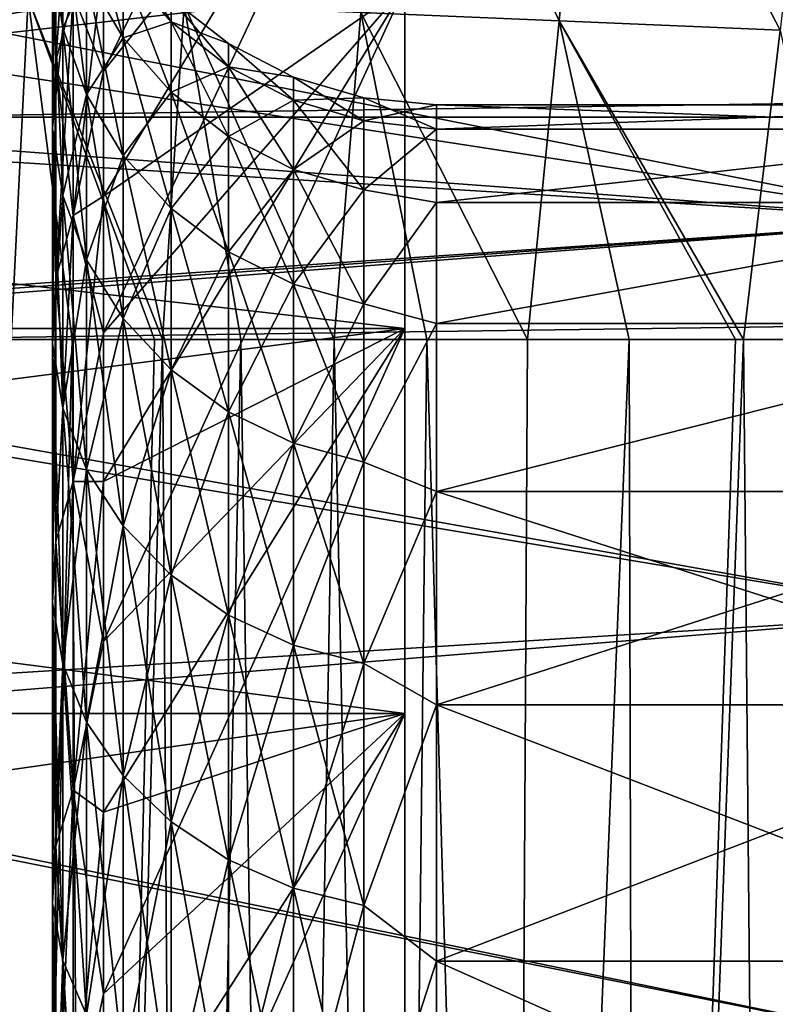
# Model space of a CAD drawing. Header units: metres. Extents: x -36 to 82, y -104 to 104.
# Tile 211 of 245: x -14.39 to -13.02, y 84.11 to 85.9. Entities that reach past the tile are written whole.
import ezdxf

# ---------------------------------------------------------------- set-up
doc = ezdxf.new("R2010")
doc.units = ezdxf.units.M
doc.layers.add('solid_FIT-SHOWER-153_SW0001', color=7, linetype='CONTINUOUS')

msp = doc.modelspace()

# ---------------------------------------------------------------- linework, layer by layer
at = {"layer": 'solid_FIT-SHOWER-153_SW0001'}
for points in [[(-13.693747, 86.943962, -4.18164), (-14.242229, 86.015961, -3.941639), (-14.242229, 85.811089, -4.403818)], [(-13.693747, 86.499451, -5.154951), (-13.693747, 86.943962, -4.18164), (-14.242229, 85.811089, -4.403818)], [(-13.412846, 85.902779, -16.277506), (-13.773928, 85.917984, -15.718508), (-13.72133, 86.57338, -15.751662)], [(-13.351336, 86.541374, -16.308607), (-13.412846, 85.902779, -16.277506), (-13.72133, 86.57338, -15.751662)], [(-13.010846, 85.885887, -16.774422), (-13.412846, 85.902779, -16.277506), (-13.351336, 86.541374, -16.308607)], [(-12.94125, 86.50602, -16.80117), (-13.010846, 85.885887, -16.774422), (-13.351336, 86.541374, -16.308607)], [(-13.693747, 86.499451, 5.154951), (-14.242229, 85.583786, 4.855386), (-14.242229, 85.811089, 4.403818)], [(-13.693747, 86.499451, 5.154951), (-13.693747, 85.964211, 6.08204), (-14.242229, 85.583786, 4.855386)], [(-13.693747, 86.499451, 5.154951), (-14.242229, 85.811089, 4.403818), (-14.242229, 86.015961, 3.941639)], [(-13.693747, 86.499451, -5.154951), (-14.242229, 85.811089, -4.403818), (-14.242229, 85.583786, -4.855386)], [(-13.693747, 86.499451, -5.154951), (-14.242229, 85.583786, -4.855386), (-14.242229, 85.334602, -5.295258)], [(-13.693747, 85.964211, -6.08204), (-13.693747, 86.499451, -5.154951), (-14.242229, 85.334602, -5.295258)], [(-14.297119, 86.267715, -2.86806), (-14.328734, 86.143555, -2.831603), (-14.328734, 85.830727, -3.735459)], [(-14.297119, 85.950859, -3.783554), (-14.297119, 86.267715, -2.86806), (-14.328734, 85.830727, -3.735459)], [(-14.335262, 86.238403, -1.876923), (-14.316468, 86.108902, -1.851965), (-14.316468, 85.889351, -2.756963)], [(-14.335262, 86.015892, -2.794118), (-14.335262, 86.238403, -1.876923), (-14.316468, 85.889351, -2.756963)], [(-12.693747, 86.174553, -6.217091), (-15.550941, 86.177788, -6.212125), (-15.524529, 85.748703, -6.834577)], [(-15.699592, 86.1334, 6.280735), (-12.693747, 86.174568, 6.217069), (-12.693747, 85.539276, 7.10923)], [(-12.693747, 85.539261, -7.109248), (-12.693747, 86.174553, -6.217091), (-15.524529, 85.748703, -6.834577)], [(-14.69432, 85.727516, 16.90811), (14.694355, 85.726715, 16.90811), (14.693936, 86.147354, 16.90811)], [(-14.693913, 86.147255, 16.90811), (-14.69432, 85.727516, 16.90811), (14.693936, 86.147354, 16.90811)], [(-14.328734, 86.143555, 2.831603), (-14.328734, 85.830727, 3.735459), (-14.335262, 86.015892, 2.794118)], [(-14.328734, 86.143555, -2.831603), (-14.335262, 86.015892, -2.794118), (-14.335262, 85.707207, -3.686009)], [(-14.328734, 85.830727, -3.735459), (-14.328734, 86.143555, -2.831603), (-14.335262, 85.707207, -3.686009)], [(-14.297119, 85.950859, 3.783554), (-14.328734, 85.830727, 3.735459), (-14.328734, 86.143555, 2.831603)], [(-15.699701, 86.004257, 6.474492), (-15.699592, 86.1334, 6.280735), (-12.693747, 85.539276, 7.10923)], [(-14.335262, 86.015892, 2.794118), (-14.316468, 85.889351, 2.756963), (-14.316468, 86.108902, 1.851965)], [(-14.316468, 86.108902, 1.851965), (-14.316468, 85.889351, 2.756963), (-14.27303, 85.985252, 1.828132)], [(-14.316468, 86.108902, -1.851965), (-14.27303, 85.985252, -1.828132), (-14.27303, 85.768524, -2.721485)], [(-14.316468, 85.889351, -2.756963), (-14.316468, 86.108902, -1.851965), (-14.27303, 85.768524, -2.721485)], [(-14.27303, 86.116074, -0.918224), (-14.206524, 86.001175, -0.907252), (-14.206524, 85.871918, -1.806289)], [(-14.27303, 85.985252, -1.828132), (-14.27303, 86.116074, -0.918224), (-14.206524, 85.871918, -1.806289)], [(-14.119356, 85.900902, -0.897677), (-14.206524, 86.044395), (-14.119356, 85.943665)], [(-14.206524, 86.001175, -0.907252), (-14.206524, 86.044395), (-14.119356, 85.900902, -0.897677)], [(-14.335262, 86.015892, 2.794118), (-14.335262, 85.707207, 3.686009), (-14.316468, 85.889351, 2.756963)], [(-14.328734, 85.830727, 3.735459), (-14.335262, 85.707207, 3.686009), (-14.335262, 86.015892, 2.794118)], [(-14.335262, 86.015892, -2.794118), (-14.316468, 85.889351, -2.756963), (-14.316468, 85.58477, -3.636994)], [(-14.335262, 85.707207, -3.686009), (-14.335262, 86.015892, -2.794118), (-14.316468, 85.58477, -3.636994)], [(-14.242229, 86.015961, 3.941639), (-14.242229, 85.811089, 4.403818), (-14.297119, 85.950859, 3.783554)], [(-14.242229, 86.015961, -3.941639), (-14.297119, 85.950859, -3.783554), (-14.297119, 85.548416, -4.664783)], [(-14.242229, 85.811089, -4.403818), (-14.242229, 86.015961, -3.941639), (-14.297119, 85.548416, -4.664783)], [(-15.699807, 85.725479, 6.865898), (-15.699701, 86.004257, 6.474492), (-12.693747, 85.539276, 7.10923)], [(-14.27303, 85.985252, 1.828132), (-14.206524, 85.871918, 1.806289), (-14.206524, 86.001175, 0.907252)], [(-14.206524, 86.001175, 0.907252), (-14.119356, 85.900902, 0.897677), (-14.119356, 85.943665)], [(-14.206524, 86.001175, 0.907252), (-14.206524, 85.871918, 1.806289), (-14.119356, 85.900902, 0.897677)], [(-14.206524, 86.001175, -0.907252), (-14.119356, 85.900902, -0.897677), (-14.119356, 85.773003, -1.787225)], [(-14.206524, 85.871918, -1.806289), (-14.206524, 86.001175, -0.907252), (-14.119356, 85.773003, -1.787225)], [(-14.316468, 85.889351, 2.756963), (-14.27303, 85.768524, 2.721485), (-14.27303, 85.985252, 1.828132)], [(-14.27303, 85.985252, 1.828132), (-14.27303, 85.768524, 2.721485), (-14.206524, 85.871918, 1.806289)], [(-14.27303, 85.985252, -1.828132), (-14.206524, 85.871918, -1.806289), (-14.206524, 85.657776, -2.688967)], [(-14.27303, 85.768524, -2.721485), (-14.27303, 85.985252, -1.828132), (-14.206524, 85.657776, -2.688967)], [(-19.116396, 85.964211, -6.08204), (-13.693747, 85.964211, -6.08204), (-13.693747, 85.34288, -6.954561)], [(-19.116396, 85.34288, -6.954561), (-19.116396, 85.964211, -6.08204), (-13.693747, 85.34288, -6.954561)], [(-19.116396, 85.34288, 6.954561), (-13.693747, 85.34288, 6.954561), (-13.693747, 85.964211, 6.08204)], [(-19.116396, 85.964211, 6.08204), (-19.116396, 85.34288, 6.954561), (-13.693747, 85.964211, 6.08204)], [(-13.693747, 85.964211, 6.08204), (-14.242229, 85.06414, 5.722373), (-14.242229, 85.334602, 5.295258)], [(-13.693747, 85.964211, 6.08204), (-13.693747, 85.34288, 6.954561), (-14.242229, 85.06414, 5.722373)], [(-13.693747, 85.964211, 6.08204), (-14.242229, 85.334602, 5.295258), (-14.242229, 85.583786, 4.855386)], [(-13.693747, 85.964211, -6.08204), (-14.242229, 85.334602, -5.295258), (-14.242229, 85.06414, -5.722373)], [(-13.693747, 85.964211, -6.08204), (-14.242229, 85.06414, -5.722373), (-14.242229, 84.773041, -6.135703)], [(-13.693747, 85.34288, -6.954561), (-13.693747, 85.964211, -6.08204), (-14.242229, 84.773041, -6.135703)], [(-14.37919, 85.943756, -14.400915), (-14.410231, 85.322693, -14.365472), (-14.627048, 85.954437, -13.635869)], [(-14.37919, 85.943756, -14.400915), (-14.29897, 85.322693, -14.663753), (-14.410231, 85.322693, -14.365472)], [(-14.37919, 85.943756, -14.400915), (-14.134722, 85.322678, -15.056329), (-14.149725, 85.322678, -15.022568)], [(-14.095475, 85.93161, -15.094059), (-14.134722, 85.322678, -15.056329), (-14.37919, 85.943756, -14.400915)], [(-14.37919, 85.943756, -14.400915), (-14.149725, 85.322678, -15.022568), (-14.29897, 85.322693, -14.663753)], [(-14.297119, 85.950859, 3.783554), (-14.297119, 85.548416, 4.664783), (-14.328734, 85.830727, 3.735459)], [(-14.297119, 85.950859, -3.783554), (-14.328734, 85.830727, -3.735459), (-14.328734, 85.433395, -4.605486)], [(-14.297119, 85.548416, -4.664783), (-14.297119, 85.950859, -3.783554), (-14.328734, 85.433395, -4.605486)], [(-14.242229, 85.811089, 4.403818), (-14.297119, 85.548416, 4.664783), (-14.297119, 85.950859, 3.783554)], [(-14.119356, 85.943665), (-14.119356, 85.900902, 0.897677), (-14.014685, 85.861267)], [(-14.014685, 85.818878, -0.889845), (-14.119356, 85.943665), (-14.014685, 85.861267)], [(-14.119356, 85.900902, -0.897677), (-14.119356, 85.943665), (-14.014685, 85.818878, -0.889845)], [(-14.095475, 85.93161, -15.094059), (-13.992446, 85.322678, -15.358039), (-14.134722, 85.322678, -15.056329)], [(-13.773928, 85.917984, -15.718508), (-13.822461, 85.322693, -15.679967), (-14.095475, 85.93161, -15.094059)], [(-14.095475, 85.93161, -15.094059), (-13.822461, 85.322693, -15.679967), (-13.992446, 85.322678, -15.358039)], [(-13.773928, 85.917984, -15.718508), (-13.653611, 85.322701, -15.964946), (-13.822461, 85.322693, -15.679967)], [(-13.412846, 85.902779, -16.277506), (-13.470812, 85.322716, -16.240723), (-13.773928, 85.917984, -15.718508)], [(-13.773928, 85.917984, -15.718508), (-13.470812, 85.322716, -16.240723), (-13.653611, 85.322701, -15.964946)], [(-14.206524, 85.871918, 1.806289), (-14.119356, 85.773003, 1.787225), (-14.119356, 85.900902, 0.897677)], [(-14.119356, 85.900902, 0.897677), (-14.014685, 85.818878, 0.889845), (-14.014685, 85.861267)], [(-14.119356, 85.900902, 0.897677), (-14.119356, 85.773003, 1.787225), (-14.014685, 85.818878, 0.889845)], [(-14.119356, 85.900902, -0.897677), (-14.014685, 85.818878, -0.889845), (-14.014685, 85.692093, -1.771631)], [(-14.119356, 85.773003, -1.787225), (-14.119356, 85.900902, -0.897677), (-14.014685, 85.692093, -1.771631)], [(-13.412846, 85.902779, -16.277506), (-13.285847, 85.322716, -16.490482), (-13.470812, 85.322716, -16.240723)], [(-13.412846, 85.902779, -16.277506), (-13.077535, 85.322716, -16.741922), (-13.092236, 85.322716, -16.725111)], [(-13.010846, 85.885887, -16.774422), (-13.077535, 85.322716, -16.741922), (-13.412846, 85.902779, -16.277506)], [(-13.412846, 85.902779, -16.277506), (-13.092236, 85.322716, -16.725111), (-13.285847, 85.322716, -16.490482)], [(-14.335262, 85.707207, 3.686009), (-14.316468, 85.58477, 3.636994), (-14.316468, 85.889351, 2.756963)], [(-14.316468, 85.889351, 2.756963), (-14.316468, 85.58477, 3.636994), (-14.27303, 85.768524, 2.721485)], [(-14.316468, 85.889351, -2.756963), (-14.27303, 85.768524, -2.721485), (-14.27303, 85.467865, -3.590191)], [(-14.316468, 85.58477, -3.636994), (-14.316468, 85.889351, -2.756963), (-14.27303, 85.467865, -3.590191)], [(-14.27303, 85.768524, 2.721485), (-14.206524, 85.657776, 2.688967), (-14.206524, 85.871918, 1.806289)], [(-14.206524, 85.871918, 1.806289), (-14.206524, 85.657776, 2.688967), (-14.119356, 85.773003, 1.787225)], [(-14.206524, 85.871918, -1.806289), (-14.119356, 85.773003, -1.787225), (-14.119356, 85.561127, -2.660587)], [(-14.206524, 85.657776, -2.688967), (-14.206524, 85.871918, -1.806289), (-14.119356, 85.561127, -2.660587)], [(-13.010846, 85.885887, -16.774422), (-12.889611, 85.322716, -16.945568), (-13.077535, 85.322716, -16.741922)], [(-14.014685, 85.861267), (-14.014685, 85.818878, 0.889845), (-13.896299, 85.800194)], [(-13.896299, 85.75808, -0.884039), (-14.014685, 85.861267), (-13.896299, 85.800194)], [(-14.014685, 85.818878, -0.889845), (-14.014685, 85.861267), (-13.896299, 85.75808, -0.884039)], [(-14.328734, 85.830727, 3.735459), (-14.328734, 85.433395, 4.605486), (-14.335262, 85.707207, 3.686009)], [(-14.328734, 85.830727, -3.735459), (-14.335262, 85.707207, -3.686009), (-14.335262, 85.31514, -4.544518)], [(-14.328734, 85.433395, -4.605486), (-14.328734, 85.830727, -3.735459), (-14.335262, 85.31514, -4.544518)], [(-14.297119, 85.548416, 4.664783), (-14.328734, 85.433395, 4.605486), (-14.328734, 85.830727, 3.735459)], [(-14.119356, 85.773003, 1.787225), (-14.014685, 85.692093, 1.771631), (-14.014685, 85.818878, 0.889845)], [(-14.014685, 85.818878, 0.889845), (-13.896299, 85.75808, 0.884039), (-13.896299, 85.800194)], [(-14.014685, 85.818878, 0.889845), (-14.014685, 85.692093, 1.771631), (-13.896299, 85.75808, 0.884039)], [(-14.014685, 85.818878, -0.889845), (-13.896299, 85.75808, -0.884039), (-13.896299, 85.632126, -1.760073)], [(-14.014685, 85.692093, -1.771631), (-14.014685, 85.818878, -0.889845), (-13.896299, 85.632126, -1.760073)], [(-14.242229, 85.811089, 4.403818), (-14.242229, 85.583786, 4.855386), (-14.297119, 85.548416, 4.664783)], [(-14.242229, 85.583786, -4.855386), (-14.242229, 85.811089, -4.403818), (-14.297119, 85.548416, -4.664783)], [(-13.896299, 85.800194), (-13.896299, 85.75808, 0.884039), (-13.768488, 85.76265)], [(-13.768488, 85.720711, -0.880471), (-13.896299, 85.800194), (-13.768488, 85.76265)], [(-13.896299, 85.75808, -0.884039), (-13.896299, 85.800194), (-13.768488, 85.720711, -0.880471)], [(-14.316468, 85.58477, 3.636994), (-14.27303, 85.467865, 3.590191), (-14.27303, 85.768524, 2.721485)], [(-14.27303, 85.768524, 2.721485), (-14.27303, 85.467865, 3.590191), (-14.206524, 85.657776, 2.688967)], [(-14.27303, 85.768524, -2.721485), (-14.206524, 85.657776, -2.688967), (-14.206524, 85.36071, -3.547293)], [(-14.27303, 85.467865, -3.590191), (-14.27303, 85.768524, -2.721485), (-14.206524, 85.36071, -3.547293)], [(-14.206524, 85.657776, 2.688967), (-14.119356, 85.561127, 2.660587), (-14.119356, 85.773003, 1.787225)], [(-14.119356, 85.773003, 1.787225), (-14.119356, 85.561127, 2.660587), (-14.014685, 85.692093, 1.771631)], [(-14.119356, 85.773003, -1.787225), (-14.014685, 85.692093, -1.771631), (-14.014685, 85.482071, -2.637374)], [(-14.119356, 85.561127, -2.660587), (-14.119356, 85.773003, -1.787225), (-14.014685, 85.482071, -2.637374)], [(-12.693747, 85.539261, -7.109248), (-15.524529, 85.748703, -6.834577), (-15.498741, 85.346916, -7.347245)], [(-14.014685, 85.692093, 1.771631), (-13.896299, 85.632126, 1.760073), (-13.896299, 85.75808, 0.884039)], [(-13.896299, 85.75808, 0.884039), (-13.768488, 85.720711, 0.880471), (-13.768488, 85.76265)], [(-13.896299, 85.75808, 0.884039), (-13.896299, 85.632126, 1.760073), (-13.768488, 85.720711, 0.880471)], [(-13.896299, 85.75808, -0.884039), (-13.768488, 85.720711, -0.880471), (-13.768488, 85.595261, -1.752968)], [(-13.896299, 85.632126, -1.760073), (-13.896299, 85.75808, -0.884039), (-13.768488, 85.595261, -1.752968)], [(-13.768488, 85.76265), (-13.636012, 85.75), (-13.636012, 85.70546, -0.906659)], [(-13.768488, 85.76265), (-13.768488, 85.720711, 0.880471), (-13.636012, 85.75)], [(-13.768488, 85.720711, -0.880471), (-13.768488, 85.76265), (-13.636012, 85.70546, -0.906659)], [(-13.768488, 85.720711, 0.880471), (-13.636012, 85.70546, 0.906659), (-13.636012, 85.75)], [(-13.636012, 85.75), (-12.424686, 85.75), (-12.424686, 85.705429, -0.906927)], [(-13.636012, 85.70546, 0.906659), (-12.424686, 85.75), (-13.636012, 85.75)], [(-12.424686, 85.70546, 0.906649), (-12.424686, 85.75), (-13.636012, 85.70546, 0.906659)], [(-13.636012, 85.70546, -0.906659), (-13.636012, 85.75), (-12.424686, 85.705429, -0.906927)], [(-15.699807, 85.725479, 6.865898), (-12.693747, 85.539276, 7.10923), (-15.699442, 85.322784, 7.376215)], [(-14.69432, 85.727516, 16.90811), (-14.693858, 85.322571, 16.90811), (14.694355, 85.726715, 16.90811)], [(-14.693858, 85.322571, 16.90811), (14.693883, 85.322571, 16.90811), (14.694355, 85.726715, 16.90811)], [(-13.896299, 85.632126, 1.760073), (-13.768488, 85.595261, 1.752968), (-13.768488, 85.720711, 0.880471)], [(-13.768488, 85.595261, -1.752968), (-13.768488, 85.720711, -0.880471), (-13.636012, 85.70546, -0.906659)], [(-13.768488, 85.720711, 0.880471), (-13.768488, 85.595261, 1.752968), (-13.636012, 85.70546, 0.906659)], [(-14.335262, 85.707207, 3.686009), (-14.335262, 85.31514, 4.544518), (-14.316468, 85.58477, 3.636994)], [(-14.328734, 85.433395, 4.605486), (-14.335262, 85.31514, 4.544518), (-14.335262, 85.707207, 3.686009)], [(-14.335262, 85.707207, -3.686009), (-14.316468, 85.58477, -3.636994), (-14.316468, 85.197914, -4.484088)], [(-14.335262, 85.31514, -4.544518), (-14.335262, 85.707207, -3.686009), (-14.316468, 85.197914, -4.484088)], [(-13.768488, 85.595261, -1.752968), (-13.636012, 85.70546, -0.906659), (-13.636012, 85.572266, -1.804585)], [(-13.768488, 85.595261, 1.752968), (-13.636012, 85.572266, 1.804585), (-13.636012, 85.70546, 0.906659)], [(-13.636012, 85.572266, -1.804585), (-13.636012, 85.70546, -0.906659), (-12.424686, 85.705429, -0.906927)], [(-12.424686, 85.70546, 0.906649), (-13.636012, 85.70546, 0.906659), (-13.636012, 85.572266, 1.804585)], [(-12.424686, 85.572266, 1.804567), (-12.424686, 85.70546, 0.906649), (-13.636012, 85.572266, 1.804585)], [(-13.636012, 85.572266, -1.804585), (-12.424686, 85.705429, -0.906927), (-12.424686, 85.572197, -1.804914)], [(-14.119356, 85.561127, 2.660587), (-14.014685, 85.482071, 2.637374), (-14.014685, 85.692093, 1.771631)], [(-14.014685, 85.692093, 1.771631), (-14.014685, 85.482071, 2.637374), (-13.896299, 85.632126, 1.760073)], [(-14.014685, 85.692093, -1.771631), (-13.896299, 85.632126, -1.760073), (-13.896299, 85.42347, -2.620167)], [(-14.014685, 85.482071, -2.637374), (-14.014685, 85.692093, -1.771631), (-13.896299, 85.42347, -2.620167)], [(-14.27303, 85.467865, 3.590191), (-14.206524, 85.36071, 3.547293), (-14.206524, 85.657776, 2.688967)], [(-14.206524, 85.657776, 2.688967), (-14.206524, 85.36071, 3.547293), (-14.119356, 85.561127, 2.660587)], [(-14.206524, 85.657776, -2.688967), (-14.119356, 85.561127, -2.660587), (-14.119356, 85.267197, -3.509855)], [(-14.206524, 85.36071, -3.547293), (-14.206524, 85.657776, -2.688967), (-14.119356, 85.267197, -3.509855)], [(-14.014685, 85.482071, 2.637374), (-13.896299, 85.42347, 2.620167), (-13.896299, 85.632126, 1.760073)], [(-13.896299, 85.632126, 1.760073), (-13.896299, 85.42347, 2.620167), (-13.768488, 85.595261, 1.752968)], [(-13.896299, 85.632126, -1.760073), (-13.768488, 85.595261, -1.752968), (-13.768488, 85.387451, -2.60959)], [(-13.896299, 85.42347, -2.620167), (-13.896299, 85.632126, -1.760073), (-13.768488, 85.387451, -2.60959)], [(-13.896299, 85.42347, 2.620167), (-13.768488, 85.387451, 2.60959), (-13.768488, 85.595261, 1.752968)], [(-13.768488, 85.387451, -2.60959), (-13.768488, 85.595261, -1.752968), (-13.636012, 85.572266, -1.804585)], [(-13.768488, 85.595261, 1.752968), (-13.768488, 85.387451, 2.60959), (-13.636012, 85.572266, 1.804585)], [(-14.335262, 85.31514, 4.544518), (-14.316468, 85.197914, 4.484088), (-14.316468, 85.58477, 3.636994)], [(-14.316468, 85.58477, 3.636994), (-14.316468, 85.197914, 4.484088), (-14.27303, 85.467865, 3.590191)], [(-14.316468, 85.58477, -3.636994), (-14.27303, 85.467865, -3.590191), (-14.27303, 85.085983, -4.426384)], [(-14.316468, 85.197914, -4.484088), (-14.316468, 85.58477, -3.636994), (-14.27303, 85.085983, -4.426384)], [(-14.242229, 85.583786, 4.855386), (-14.242229, 85.334602, 5.295258), (-14.297119, 85.548416, 4.664783)], [(-14.242229, 85.583786, -4.855386), (-14.297119, 85.548416, -4.664783), (-14.297119, 85.064026, -5.503767)], [(-14.242229, 85.334602, -5.295258), (-14.242229, 85.583786, -4.855386), (-14.297119, 85.064026, -5.503767)], [(-13.768488, 85.387451, -2.60959), (-13.636012, 85.572266, -1.804585), (-13.636012, 85.3517, -2.685133)], [(-13.768488, 85.387451, 2.60959), (-13.636012, 85.3517, 2.685133), (-13.636012, 85.572266, 1.804585)], [(-13.636012, 85.3517, -2.685133), (-13.636012, 85.572266, -1.804585), (-12.424686, 85.572197, -1.804914)], [(-12.424686, 85.572266, 1.804567), (-13.636012, 85.572266, 1.804585), (-13.636012, 85.3517, 2.685133)], [(-12.424686, 85.351707, 2.685106), (-12.424686, 85.572266, 1.804567), (-13.636012, 85.3517, 2.685133)], [(-13.636012, 85.3517, -2.685133), (-12.424686, 85.572197, -1.804914), (-12.424686, 85.351616, -2.685406)], [(-14.206524, 85.36071, 3.547293), (-14.119356, 85.267197, 3.509855), (-14.119356, 85.561127, 2.660587)], [(-14.119356, 85.561127, 2.660587), (-14.119356, 85.267197, 3.509855), (-14.014685, 85.482071, 2.637374)], [(-14.119356, 85.561127, -2.660587), (-14.014685, 85.482071, -2.637374), (-14.014685, 85.190697, -3.479231)], [(-14.119356, 85.267197, -3.509855), (-14.119356, 85.561127, -2.660587), (-14.014685, 85.190697, -3.479231)], [(-12.693747, 85.539276, 7.10923), (-12.693747, 84.822662, 7.936072), (-15.699442, 85.322784, 7.376215)], [(-12.693747, 85.539261, -7.109248), (-15.498741, 85.346916, -7.347245), (-15.497155, 85.323006, -7.375944)], [(-12.693747, 84.822647, -7.936086), (-12.693747, 85.539261, -7.109248), (-15.497155, 85.323006, -7.375944)], [(-14.297119, 85.548416, 4.664783), (-14.297119, 85.064026, 5.503767), (-14.328734, 85.433395, 4.605486)], [(-14.297119, 85.548416, -4.664783), (-14.328734, 85.433395, -4.605486), (-14.328734, 84.95517, -5.433805)], [(-14.297119, 85.064026, -5.503767), (-14.297119, 85.548416, -4.664783), (-14.328734, 84.95517, -5.433805)], [(-14.242229, 85.334602, 5.295258), (-14.297119, 85.064026, 5.503767), (-14.297119, 85.548416, 4.664783)], [(-14.119356, 85.267197, 3.509855), (-14.014685, 85.190697, 3.479231), (-14.014685, 85.482071, 2.637374)], [(-14.014685, 85.482071, 2.637374), (-14.014685, 85.190697, 3.479231), (-13.896299, 85.42347, 2.620167)], [(-14.014685, 85.482071, -2.637374), (-13.896299, 85.42347, -2.620167), (-13.896299, 85.134003, -3.456532)], [(-14.014685, 85.190697, -3.479231), (-14.014685, 85.482071, -2.637374), (-13.896299, 85.134003, -3.456532)], [(-14.316468, 85.197914, 4.484088), (-14.27303, 85.085983, 4.426384), (-14.27303, 85.467865, 3.590191)], [(-14.27303, 85.467865, 3.590191), (-14.27303, 85.085983, 4.426384), (-14.206524, 85.36071, 3.547293)], [(-14.27303, 85.467865, -3.590191), (-14.206524, 85.36071, -3.547293), (-14.206524, 84.983398, -4.373495)], [(-14.27303, 85.085983, -4.426384), (-14.27303, 85.467865, -3.590191), (-14.206524, 84.983398, -4.373495)], [(-14.328734, 85.433395, 4.605486), (-14.328734, 84.95517, 5.433805), (-14.335262, 85.31514, 4.544518)], [(-14.328734, 85.433395, -4.605486), (-14.335262, 85.31514, -4.544518), (-14.335262, 84.843239, -5.361873)], [(-14.328734, 84.95517, -5.433805), (-14.328734, 85.433395, -4.605486), (-14.335262, 84.843239, -5.361873)], [(-14.297119, 85.064026, 5.503767), (-14.328734, 84.95517, 5.433805), (-14.328734, 85.433395, 4.605486)], [(-14.014685, 85.190697, 3.479231), (-13.896299, 85.134003, 3.456532), (-13.896299, 85.42347, 2.620167)], [(-13.896299, 85.42347, 2.620167), (-13.896299, 85.134003, 3.456532), (-13.768488, 85.387451, 2.60959)], [(-13.896299, 85.42347, -2.620167), (-13.768488, 85.387451, -2.60959), (-13.768488, 85.099144, -3.442579)], [(-13.896299, 85.134003, -3.456532), (-13.896299, 85.42347, -2.620167), (-13.768488, 85.099144, -3.442579)], [(-13.896299, 85.134003, 3.456532), (-13.768488, 85.099144, 3.442579), (-13.768488, 85.387451, 2.60959)], [(-13.768488, 85.099144, -3.442579), (-13.768488, 85.387451, -2.60959), (-13.636012, 85.3517, -2.685133)], [(-13.768488, 85.387451, 2.60959), (-13.768488, 85.099144, 3.442579), (-13.636012, 85.3517, 2.685133)], [(-14.27303, 85.085983, 4.426384), (-14.206524, 84.983398, 4.373495), (-14.206524, 85.36071, 3.547293)], [(-14.206524, 85.36071, 3.547293), (-14.206524, 84.983398, 4.373495), (-14.119356, 85.267197, 3.509855)], [(-14.206524, 85.36071, -3.547293), (-14.119356, 85.267197, -3.509855), (-14.119356, 84.89386, -4.327336)], [(-14.206524, 84.983398, -4.373495), (-14.206524, 85.36071, -3.547293), (-14.119356, 84.89386, -4.327336)], [(-19.116396, 85.34288, -6.954561), (-13.693747, 85.34288, -6.954561), (-13.693747, 84.641953, -7.763443)], [(-19.116396, 84.641953, -7.763443), (-19.116396, 85.34288, -6.954561), (-13.693747, 84.641953, -7.763443)], [(-19.116396, 84.641953, 7.763443), (-13.693747, 84.641953, 7.763443), (-13.693747, 85.34288, 6.954561)], [(-19.116396, 85.34288, 6.954561), (-19.116396, 84.641953, 7.763443), (-13.693747, 85.34288, 6.954561)], [(-14.242229, 85.334602, 5.295258), (-14.242229, 85.06414, 5.722373), (-14.297119, 85.064026, 5.503767)], [(-14.242229, 85.06414, -5.722373), (-14.242229, 85.334602, -5.295258), (-14.297119, 85.064026, -5.503767)], [(-13.693747, 85.34288, 6.954561), (-14.242229, 84.462006, 6.534251), (-14.242229, 84.773041, 6.135703)], [(-13.693747, 85.34288, 6.954561), (-13.693747, 84.641953, 7.763443), (-14.242229, 84.462006, 6.534251)], [(-13.693747, 85.34288, 6.954561), (-14.242229, 84.773041, 6.135703), (-14.242229, 85.06414, 5.722373)], [(-13.693747, 85.34288, -6.954561), (-14.242229, 84.773041, -6.135703), (-14.242229, 84.462006, -6.534251)], [(-13.693747, 85.34288, -6.954561), (-14.242229, 84.462006, -6.534251), (-14.242229, 84.131798, -6.917057)], [(-13.693747, 84.641953, -7.763443), (-13.693747, 85.34288, -6.954561), (-14.242229, 84.131798, -6.917057)], [(-13.768488, 85.099144, -3.442579), (-13.636012, 85.3517, -2.685133), (-13.636012, 85.045883, -3.539822)], [(-13.768488, 85.099144, 3.442579), (-13.636012, 85.045883, 3.539822), (-13.636012, 85.3517, 2.685133)], [(-12.424686, 85.351707, 2.685106), (-13.636012, 85.3517, 2.685133), (-13.636012, 85.045883, 3.539822)], [(-12.424686, 85.045898, 3.539786), (-12.424686, 85.351707, 2.685106), (-13.636012, 85.045883, 3.539822)], [(-13.636012, 85.045883, -3.539822), (-13.636012, 85.3517, -2.685133), (-12.424686, 85.351616, -2.685406)], [(-13.636012, 85.045883, -3.539822), (-12.424686, 85.351616, -2.685406), (-12.424686, 85.045784, -3.540061)], [(-12.693747, 84.822662, 7.936072), (-15.698864, 84.634361, 8.129093), (-15.699442, 85.322784, 7.376215)], [(-12.693747, 84.822647, -7.936086), (-15.497155, 85.323006, -7.375944), (-15.45127, 84.598793, -8.164528)], [(-14.693858, 85.322571, 16.90811), (-14.693651, 42.661289, 16.90811), (14.693883, 85.322571, 16.90811)], [(-14.693651, 42.661289, 16.90811), (14.693646, 42.661285, 16.90811), (14.693883, 85.322571, 16.90811)], [(-14.29897, 85.322693, -14.663753), (-14.27337, 80.064987, -15.136389), (-14.433026, 80.064987, -14.709971)], [(-14.410231, 85.322693, -14.365472), (-14.29897, 85.322693, -14.663753), (-14.433026, 80.064987, -14.709971)], [(-14.29897, 85.322693, -14.663753), (-14.149725, 85.322678, -15.022568), (-14.27337, 80.064987, -15.136389)], [(-14.134722, 85.322678, -15.056329), (-14.100652, 80.064987, -15.536837), (-14.27337, 80.064987, -15.136389)], [(-14.149725, 85.322678, -15.022568), (-14.134722, 85.322678, -15.056329), (-14.27337, 80.064987, -15.136389)], [(-14.134722, 85.322678, -15.056329), (-13.992446, 85.322678, -15.358039), (-14.100652, 80.064987, -15.536837)], [(-13.992446, 85.322678, -15.358039), (-13.914515, 80.064987, -15.912152), (-14.100652, 80.064987, -15.536837)], [(-13.992446, 85.322678, -15.358039), (-13.822461, 85.322693, -15.679967), (-13.914515, 80.064987, -15.912152)], [(-13.822461, 85.322693, -15.679967), (-13.714607, 80.064987, -16.26318), (-13.914515, 80.064987, -15.912152)], [(-13.822461, 85.322693, -15.679967), (-13.653611, 85.322701, -15.964946), (-13.714607, 80.064987, -16.26318)], [(-13.653611, 85.322701, -15.964946), (-13.50058, 80.064987, -16.590761), (-13.714607, 80.064987, -16.26318)], [(-13.653611, 85.322701, -15.964946), (-13.470812, 85.322716, -16.240723), (-13.50058, 80.064987, -16.590761)], [(-13.285847, 85.322716, -16.490482), (-13.272083, 80.064987, -16.895741), (-13.50058, 80.064987, -16.590761)], [(-13.470812, 85.322716, -16.240723), (-13.285847, 85.322716, -16.490482), (-13.50058, 80.064987, -16.590761)], [(-13.285847, 85.322716, -16.490482), (-13.092236, 85.322716, -16.725111), (-13.272083, 80.064987, -16.895741)], [(-13.077535, 85.322716, -16.741922), (-13.028767, 80.064987, -17.178959), (-13.272083, 80.064987, -16.895741)], [(-13.092236, 85.322716, -16.725111), (-13.077535, 85.322716, -16.741922), (-13.272083, 80.064987, -16.895741)], [(-13.077535, 85.322716, -16.741922), (-12.889611, 85.322716, -16.945568), (-13.028767, 80.064987, -17.178959)], [(-12.889611, 85.322716, -16.945568), (-12.770281, 80.064987, -17.441261), (-13.028767, 80.064987, -17.178959)], [(-14.335262, 85.31514, 4.544518), (-14.335262, 84.843239, 5.361873), (-14.316468, 85.197914, 4.484088)], [(-14.328734, 84.95517, 5.433805), (-14.335262, 84.843239, 5.361873), (-14.335262, 85.31514, 4.544518)], [(-14.335262, 85.31514, -4.544518), (-14.316468, 85.197914, -4.484088), (-14.316468, 84.732292, -5.290574)], [(-14.335262, 84.843239, -5.361873), (-14.335262, 85.31514, -4.544518), (-14.316468, 84.732292, -5.290574)], [(-14.206524, 84.983398, 4.373495), (-14.119356, 84.89386, 4.327336), (-14.119356, 85.267197, 3.509855)], [(-14.119356, 85.267197, 3.509855), (-14.119356, 84.89386, 4.327336), (-14.014685, 85.190697, 3.479231)], [(-14.119356, 85.267197, -3.509855), (-14.014685, 85.190697, -3.479231), (-14.014685, 84.820625, -4.289581)], [(-14.119356, 84.89386, -4.327336), (-14.119356, 85.267197, -3.509855), (-14.014685, 84.820625, -4.289581)], [(-14.335262, 84.843239, 5.361873), (-14.316468, 84.732292, 5.290574), (-14.316468, 85.197914, 4.484088)], [(-14.316468, 85.197914, 4.484088), (-14.316468, 84.732292, 5.290574), (-14.27303, 85.085983, 4.426384)], [(-14.316468, 85.197914, -4.484088), (-14.27303, 85.085983, -4.426384), (-14.27303, 84.62635, -5.222491)], [(-14.316468, 84.732292, -5.290574), (-14.316468, 85.197914, -4.484088), (-14.27303, 84.62635, -5.222491)], [(-14.119356, 84.89386, 4.327336), (-14.014685, 84.820625, 4.289581), (-14.014685, 85.190697, 3.479231)], [(-14.014685, 85.190697, 3.479231), (-14.014685, 84.820625, 4.289581), (-13.896299, 85.134003, 3.456532)], [(-14.014685, 85.190697, -3.479231), (-13.896299, 85.134003, -3.456532), (-13.896299, 84.766342, -4.261595)], [(-14.014685, 84.820625, -4.289581), (-14.014685, 85.190697, -3.479231), (-13.896299, 84.766342, -4.261595)], [(-14.014685, 84.820625, 4.289581), (-13.896299, 84.766342, 4.261595), (-13.896299, 85.134003, 3.456532)], [(-13.896299, 85.134003, 3.456532), (-13.896299, 84.766342, 4.261595), (-13.768488, 85.099144, 3.442579)], [(-13.896299, 85.134003, -3.456532), (-13.768488, 85.099144, -3.442579), (-13.768488, 84.732971, -4.244392)], [(-13.896299, 84.766342, -4.261595), (-13.896299, 85.134003, -3.456532), (-13.768488, 84.732971, -4.244392)], [(-14.316468, 84.732292, 5.290574), (-14.27303, 84.62635, 5.222491), (-14.27303, 85.085983, 4.426384)], [(-14.27303, 85.085983, 4.426384), (-14.27303, 84.62635, 5.222491), (-14.206524, 84.983398, 4.373495)], [(-14.27303, 85.085983, -4.426384), (-14.206524, 84.983398, -4.373495), (-14.206524, 84.529259, -5.160089)], [(-14.27303, 84.62635, -5.222491), (-14.27303, 85.085983, -4.426384), (-14.206524, 84.529259, -5.160089)], [(-13.896299, 84.766342, 4.261595), (-13.768488, 84.732971, 4.244392), (-13.768488, 85.099144, 3.442579)], [(-13.768488, 84.732971, -4.244392), (-13.768488, 85.099144, -3.442579), (-13.636012, 85.045883, -3.539822)], [(-13.768488, 85.099144, 3.442579), (-13.768488, 84.732971, 4.244392), (-13.636012, 85.045883, 3.539822)], [(-14.297119, 85.064026, 5.503767), (-14.297119, 84.502083, 6.292908), (-14.328734, 84.95517, 5.433805)], [(-14.297119, 85.064026, -5.503767), (-14.328734, 84.95517, -5.433805), (-14.328734, 84.400368, -6.212915)], [(-14.297119, 84.502083, -6.292908), (-14.297119, 85.064026, -5.503767), (-14.328734, 84.400368, -6.212915)], [(-14.242229, 85.06414, 5.722373), (-14.242229, 84.773041, 6.135703), (-14.297119, 85.064026, 5.503767)], [(-14.242229, 85.06414, -5.722373), (-14.297119, 85.064026, -5.503767), (-14.297119, 84.502083, -6.292908)], [(-14.242229, 84.773041, -6.135703), (-14.242229, 85.06414, -5.722373), (-14.297119, 84.502083, -6.292908)], [(-14.242229, 84.773041, 6.135703), (-14.297119, 84.502083, 6.292908), (-14.297119, 85.064026, 5.503767)], [(-13.768488, 84.732971, -4.244392), (-13.636012, 85.045883, -3.539822), (-13.636012, 84.657768, -4.36042)], [(-13.768488, 84.732971, 4.244392), (-13.636012, 84.657768, 4.36042), (-13.636012, 85.045883, 3.539822)], [(-12.424686, 84.657791, 4.360378), (-12.424686, 85.045898, 3.539786), (-13.636012, 85.045883, 3.539822)], [(-13.636012, 84.657768, -4.36042), (-13.636012, 85.045883, -3.539822), (-12.424686, 85.045784, -3.540061)], [(-12.424686, 84.657791, 4.360378), (-13.636012, 85.045883, 3.539822), (-13.636012, 84.657768, 4.36042)], [(-13.636012, 84.657768, -4.36042), (-12.424686, 85.045784, -3.540061), (-12.424686, 84.657654, -4.360647)], [(-14.27303, 84.62635, 5.222491), (-14.206524, 84.529259, 5.160089), (-14.206524, 84.983398, 4.373495)], [(-14.206524, 84.983398, 4.373495), (-14.206524, 84.529259, 5.160089), (-14.119356, 84.89386, 4.327336)], [(-14.206524, 84.983398, -4.373495), (-14.119356, 84.89386, -4.327336), (-14.119356, 84.444511, -5.105629)], [(-14.206524, 84.529259, -5.160089), (-14.206524, 84.983398, -4.373495), (-14.119356, 84.444511, -5.105629)], [(-14.328734, 84.95517, 5.433805), (-14.328734, 84.400368, 6.212915), (-14.335262, 84.843239, 5.361873)], [(-14.328734, 84.95517, -5.433805), (-14.335262, 84.843239, -5.361873), (-14.335262, 84.295776, -6.130669)], [(-14.328734, 84.400368, -6.212915), (-14.328734, 84.95517, -5.433805), (-14.335262, 84.295776, -6.130669)], [(-14.297119, 84.502083, 6.292908), (-14.328734, 84.400368, 6.212915), (-14.328734, 84.95517, 5.433805)], [(-14.206524, 84.529259, 5.160089), (-14.119356, 84.444511, 5.105629), (-14.119356, 84.89386, 4.327336)], [(-14.119356, 84.89386, 4.327336), (-14.119356, 84.444511, 5.105629), (-14.014685, 84.820625, 4.289581)], [(-14.119356, 84.89386, -4.327336), (-14.014685, 84.820625, -4.289581), (-14.014685, 84.375198, -5.061083)], [(-14.119356, 84.444511, -5.105629), (-14.119356, 84.89386, -4.327336), (-14.014685, 84.375198, -5.061083)], [(-14.335262, 84.843239, 5.361873), (-14.335262, 84.295776, 6.130669), (-14.316468, 84.732292, 5.290574)], [(-14.328734, 84.400368, 6.212915), (-14.335262, 84.295776, 6.130669), (-14.335262, 84.843239, 5.361873)], [(-14.335262, 84.843239, -5.361873), (-14.316468, 84.732292, -5.290574), (-14.316468, 84.192116, -6.049147)], [(-14.335262, 84.295776, -6.130669), (-14.335262, 84.843239, -5.361873), (-14.316468, 84.192116, -6.049147)], [(-12.693747, 84.822662, 7.936072), (-12.693747, 84.031097, 8.690868), (-15.698864, 84.634361, 8.129093)], [(-12.693747, 84.03109, -8.690879), (-12.693747, 84.822647, -7.936086), (-15.45127, 84.598793, -8.164528)], [(-14.119356, 84.444511, 5.105629), (-14.014685, 84.375198, 5.061083), (-14.014685, 84.820625, 4.289581)], [(-14.014685, 84.820625, 4.289581), (-14.014685, 84.375198, 5.061083), (-13.896299, 84.766342, 4.261595)], [(-14.014685, 84.820625, -4.289581), (-13.896299, 84.766342, -4.261595), (-13.896299, 84.323822, -5.028063)], [(-14.014685, 84.375198, -5.061083), (-14.014685, 84.820625, -4.289581), (-13.896299, 84.323822, -5.028063)], [(-14.242229, 84.773041, 6.135703), (-14.242229, 84.462006, 6.534251), (-14.297119, 84.502083, 6.292908)], [(-14.242229, 84.462006, -6.534251), (-14.242229, 84.773041, -6.135703), (-14.297119, 84.502083, -6.292908)], [(-14.014685, 84.375198, 5.061083), (-13.896299, 84.323822, 5.028063), (-13.896299, 84.766342, 4.261595)], [(-13.896299, 84.766342, 4.261595), (-13.896299, 84.323822, 5.028063), (-13.768488, 84.732971, 4.244392)], [(-13.896299, 84.766342, -4.261595), (-13.768488, 84.732971, -4.244392), (-13.768488, 84.292236, -5.007767)], [(-13.896299, 84.323822, -5.028063), (-13.896299, 84.766342, -4.261595), (-13.768488, 84.292236, -5.007767)], [(-14.335262, 84.295776, 6.130669), (-14.316468, 84.192116, 6.049147), (-14.316468, 84.732292, 5.290574)], [(-14.316468, 84.732292, 5.290574), (-14.316468, 84.192116, 6.049147), (-14.27303, 84.62635, 5.222491)], [(-14.316468, 84.732292, -5.290574), (-14.27303, 84.62635, -5.222491), (-14.27303, 84.093124, -5.971302)], [(-14.316468, 84.192116, -6.049147), (-14.316468, 84.732292, -5.290574), (-14.27303, 84.093124, -5.971302)], [(-13.896299, 84.323822, 5.028063), (-13.768488, 84.292236, 5.007767), (-13.768488, 84.732971, 4.244392)], [(-13.768488, 84.292236, -5.007767), (-13.768488, 84.732971, -4.244392), (-13.636012, 84.657768, -4.36042)], [(-13.768488, 84.732971, 4.244392), (-13.768488, 84.292236, 5.007767), (-13.636012, 84.657768, 4.36042)], [(-13.768488, 84.292236, -5.007767), (-13.636012, 84.657768, -4.36042), (-13.636012, 84.191093, -5.139025)], [(-13.768488, 84.292236, 5.007767), (-13.636012, 84.191093, 5.139025), (-13.636012, 84.657768, 4.36042)], [(-12.424686, 84.191124, 5.138977), (-12.424686, 84.657791, 4.360378), (-13.636012, 84.657768, 4.36042)], [(-13.636012, 84.191093, -5.139025), (-13.636012, 84.657768, -4.36042), (-12.424686, 84.657654, -4.360647)], [(-12.424686, 84.191124, 5.138977), (-13.636012, 84.657768, 4.36042), (-13.636012, 84.191093, 5.139025)], [(-13.636012, 84.191093, -5.139025), (-12.424686, 84.657654, -4.360647), (-12.424686, 84.190956, -5.139235)], [(-19.116396, 84.641953, -7.763443), (-13.693747, 84.641953, -7.763443), (-13.693747, 83.867378, -8.502015)], [(-19.116396, 83.867378, -8.502015), (-19.116396, 84.641953, -7.763443), (-13.693747, 83.867378, -8.502015)], [(-19.116396, 83.867378, 8.502015), (-13.693747, 83.867378, 8.502015), (-13.693747, 84.641953, 7.763443)], [(-19.116396, 84.641953, 7.763443), (-19.116396, 83.867378, 8.502015), (-13.693747, 84.641953, 7.763443)], [(-13.693747, 84.641953, 7.763443), (-14.242229, 83.783203, 7.2832), (-14.242229, 84.131798, 6.917057)], [(-13.693747, 84.641953, 7.763443), (-13.693747, 83.867378, 8.502015), (-14.242229, 83.783203, 7.2832)], [(-13.693747, 84.641953, 7.763443), (-14.242229, 84.131798, 6.917057), (-14.242229, 84.462006, 6.534251)], [(-13.693747, 84.641953, -7.763443), (-14.242229, 84.131798, -6.917057), (-14.242229, 83.783203, -7.2832)], [(-13.693747, 84.641953, -7.763443), (-14.242229, 83.783203, -7.2832), (-14.242229, 83.417061, -7.631796)], [(-13.693747, 83.867378, -8.502015), (-13.693747, 84.641953, -7.763443), (-14.242229, 83.417061, -7.631796)], [(-12.693747, 84.031097, 8.690868), (-15.698347, 83.887917, 8.812984), (-15.698864, 84.634361, 8.129093)], [(-14.316468, 84.192116, 6.049147), (-14.27303, 84.093124, 5.971302), (-14.27303, 84.62635, 5.222491)], [(-14.27303, 84.62635, 5.222491), (-14.27303, 84.093124, 5.971302), (-14.206524, 84.529259, 5.160089)], [(-14.27303, 84.62635, -5.222491), (-14.206524, 84.529259, -5.160089), (-14.206524, 84.002403, -5.899953)], [(-14.27303, 84.093124, -5.971302), (-14.27303, 84.62635, -5.222491), (-14.206524, 84.002403, -5.899953)], [(-12.693747, 84.03109, -8.690879), (-15.45127, 84.598793, -8.164528), (-15.403254, 83.804138, -8.882545)], [(-14.27303, 84.093124, 5.971302), (-14.206524, 84.002403, 5.899953), (-14.206524, 84.529259, 5.160089)], [(-14.206524, 84.529259, 5.160089), (-14.206524, 84.002403, 5.899953), (-14.119356, 84.444511, 5.105629)], [(-14.206524, 84.529259, -5.160089), (-14.119356, 84.444511, -5.105629), (-14.119356, 83.923218, -5.837685)], [(-14.206524, 84.002403, -5.899953), (-14.206524, 84.529259, -5.160089), (-14.119356, 83.923218, -5.837685)], [(-14.297119, 84.502083, 6.292908), (-14.297119, 83.867668, 7.02506), (-14.328734, 84.400368, 6.212915)], [(-14.297119, 84.502083, -6.292908), (-14.328734, 84.400368, -6.212915), (-14.328734, 83.774017, -6.93576)], [(-14.297119, 83.867668, -7.02506), (-14.297119, 84.502083, -6.292908), (-14.328734, 83.774017, -6.93576)], [(-14.242229, 84.131798, 6.917057), (-14.297119, 83.867668, 7.02506), (-14.297119, 84.502083, 6.292908)], [(-14.242229, 84.462006, 6.534251), (-14.242229, 84.131798, 6.917057), (-14.297119, 84.502083, 6.292908)], [(-14.242229, 84.462006, -6.534251), (-14.297119, 84.502083, -6.292908), (-14.297119, 83.867668, -7.02506)], [(-14.242229, 84.131798, -6.917057), (-14.242229, 84.462006, -6.534251), (-14.297119, 83.867668, -7.02506)], [(-14.206524, 84.002403, 5.899953), (-14.119356, 83.923218, 5.837685), (-14.119356, 84.444511, 5.105629)], [(-14.119356, 84.444511, 5.105629), (-14.119356, 83.923218, 5.837685), (-14.014685, 84.375198, 5.061083)], [(-14.119356, 84.444511, -5.105629), (-14.014685, 84.375198, -5.061083), (-14.014685, 83.858452, -5.786751)], [(-14.119356, 83.923218, -5.837685), (-14.119356, 84.444511, -5.105629), (-14.014685, 83.858452, -5.786751)], [(-14.328734, 84.400368, 6.212915), (-14.328734, 83.774017, 6.93576), (-14.335262, 84.295776, 6.130669)], [(-14.328734, 84.400368, -6.212915), (-14.335262, 84.295776, -6.130669), (-14.335262, 83.677719, -6.843945)], [(-14.328734, 83.774017, -6.93576), (-14.328734, 84.400368, -6.212915), (-14.335262, 83.677719, -6.843945)], [(-14.297119, 83.867668, 7.02506), (-14.328734, 83.774017, 6.93576), (-14.328734, 84.400368, 6.212915)], [(-14.119356, 83.923218, 5.837685), (-14.014685, 83.858452, 5.786751), (-14.014685, 84.375198, 5.061083)], [(-14.014685, 84.375198, 5.061083), (-14.014685, 83.858452, 5.786751), (-13.896299, 84.323822, 5.028063)], [(-14.014685, 84.375198, -5.061083), (-13.896299, 84.323822, -5.028063), (-13.896299, 83.810448, -5.748997)], [(-14.014685, 83.858452, -5.786751), (-14.014685, 84.375198, -5.061083), (-13.896299, 83.810448, -5.748997)], [(-14.014685, 83.858452, 5.786751), (-13.896299, 83.810448, 5.748997), (-13.896299, 84.323822, 5.028063)], [(-13.896299, 84.323822, 5.028063), (-13.896299, 83.810448, 5.748997), (-13.768488, 84.292236, 5.007767)], [(-13.896299, 84.323822, -5.028063), (-13.768488, 84.292236, -5.007767), (-13.768488, 83.780937, -5.725791)], [(-13.896299, 83.810448, -5.748997), (-13.896299, 84.323822, -5.028063), (-13.768488, 83.780937, -5.725791)], [(-14.335262, 84.295776, 6.130669), (-14.335262, 83.677719, 6.843945), (-14.316468, 84.192116, 6.049147)], [(-14.328734, 83.774017, 6.93576), (-14.335262, 83.677719, 6.843945), (-14.335262, 84.295776, 6.130669)], [(-14.335262, 84.295776, -6.130669), (-14.316468, 84.192116, -6.049147), (-14.316468, 83.582275, -6.752938)], [(-14.335262, 83.677719, -6.843945), (-14.335262, 84.295776, -6.130669), (-14.316468, 83.582275, -6.752938)], [(-13.896299, 83.810448, 5.748997), (-13.768488, 83.780937, 5.725791), (-13.768488, 84.292236, 5.007767)], [(-13.768488, 83.780937, -5.725791), (-13.768488, 84.292236, -5.007767), (-13.636012, 84.191093, -5.139025)], [(-13.768488, 84.292236, 5.007767), (-13.768488, 83.780937, 5.725791), (-13.636012, 84.191093, 5.139025)], [(-14.335262, 83.677719, 6.843945), (-14.316468, 83.582275, 6.752938), (-14.316468, 84.192116, 6.049147)], [(-14.316468, 84.192116, 6.049147), (-14.316468, 83.582275, 6.752938), (-14.27303, 84.093124, 5.971302)], [(-14.316468, 84.192116, -6.049147), (-14.27303, 84.093124, -5.971302), (-14.27303, 83.491135, -6.666036)], [(-14.316468, 83.582275, -6.752938), (-14.316468, 84.192116, -6.049147), (-14.27303, 83.491135, -6.666036)], [(-13.768488, 83.780937, -5.725791), (-13.636012, 84.191093, -5.139025), (-13.636012, 83.650345, -5.868138)], [(-13.768488, 83.780937, 5.725791), (-13.636012, 83.650345, 5.868138), (-13.636012, 84.191093, 5.139025)], [(-12.424686, 83.650391, 5.868086), (-12.424686, 84.191124, 5.138977), (-13.636012, 84.191093, 5.139025)], [(-13.636012, 83.650345, -5.868138), (-13.636012, 84.191093, -5.139025), (-12.424686, 84.190956, -5.139235)], [(-12.424686, 83.650391, 5.868086), (-13.636012, 84.191093, 5.139025), (-13.636012, 83.650345, 5.868138)], [(-13.636012, 83.650345, -5.868138), (-12.424686, 84.190956, -5.139235), (-12.424686, 83.6502, -5.868321)], [(-14.242229, 84.131798, 6.917057), (-14.242229, 83.783203, 7.2832), (-14.297119, 83.867668, 7.02506)], [(-14.242229, 83.783203, -7.2832), (-14.242229, 84.131798, -6.917057), (-14.297119, 83.867668, -7.02506)]]:
    msp.add_3dface(points, dxfattribs=at)

doc.saveas('drawing.dxf')
